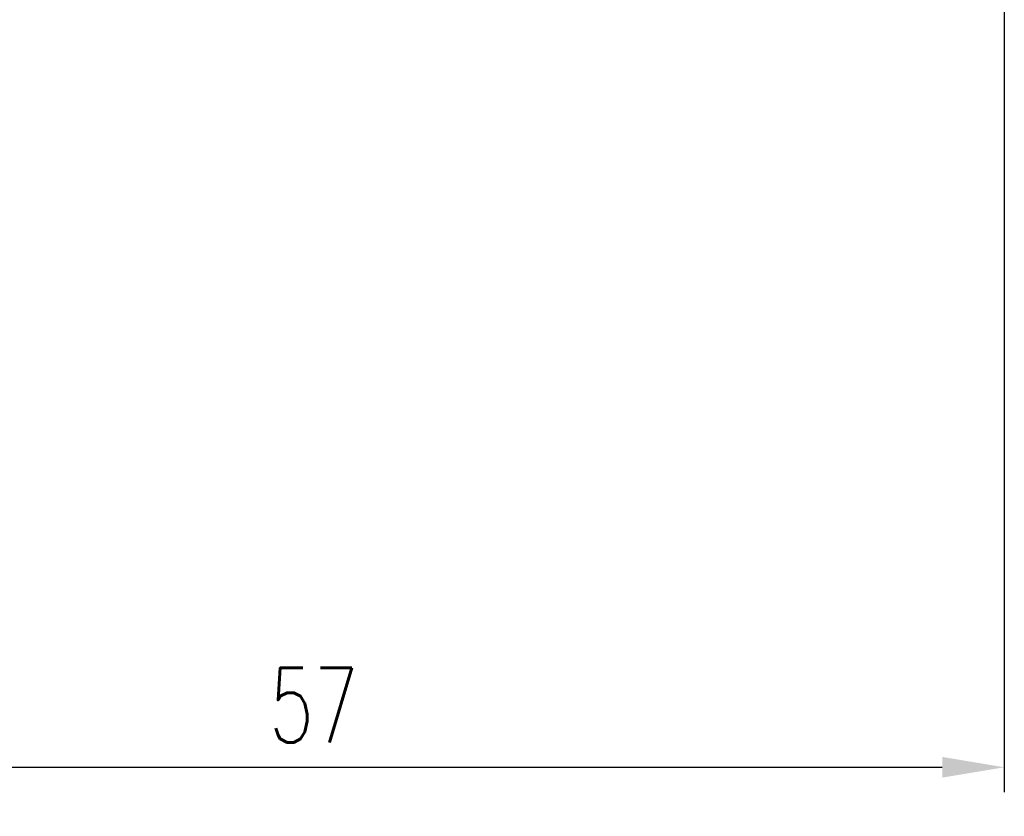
# Model space of a CAD drawing. Extents: x 634 to 825, y -72 to 28.
# Tile 3 of 57: x 774 to 813, y -72 to -40. Entities that reach past the tile are written whole.
import ezdxf

# ---------------------------------------------------------------- set-up
doc = ezdxf.new("R2010")
doc.units = 0
doc.header["$LTSCALE"] = 2
doc.header["$MEASUREMENT"] = 0
doc.header["$PDMODE"] = 2
doc.layers.get('DEFPOINTS').update_dxf_attribs({"linetype": 'CONTINUOUS'})
doc.layers.add('DIM', color=4, linetype='CONTINUOUS')
doc.styles.add('DIM-7', font='SIMPLEX.shx', dxfattribs={"width": 0.7, "bigfont": 'chineset.shx'})
doc.dimstyles.new('CNS', dxfattribs={"dimtxt": 3.5, "dimasz": 2.5, "dimexe": 1, "dimexo": 1.5, "dimgap": 0.09, "dimtad": 0, "dimdsep": 46, "dimtxsty": 'DIM-7', "dimcen": 0.09, "dimclrd": 1, "dimclre": 1, "dimclrt": 4, "dimadec": 0, "dimazin": 0, "dimtfac": 1, "dimtix": 1, "dimtmove": 2, "dimatfit": 3, "dimfxl": 1, "dimtvp": 0.971429, "dimtolj": 1, "dimarcsym": 0})

# ---------------------------------------------------------------- blocks, each defined once
blk = doc.blocks.new('*D39')
at = {"layer": 'DEFPOINTS', "color": 0, "transparency": 16777216}
for p in [(813.218, -38.073), (756.218, -50.573), (813.218, -70.329)]:
    blk.add_point(p, dxfattribs=at)
at = {"layer": 'DIM', "color": 0, "lineweight": -2, "transparency": 16777216}
for p, q in [((813.218, -39.073), (813.218, -71.329)), ((756.218, -51.573), (756.218, -71.329)), ((758.718, -70.329), (810.718, -70.329))]:
    blk.add_line(p, q, dxfattribs=at)
at = {"layer": 'DIM', "color": 0, "transparency": 16777216}
for points in [[(758.718, -69.912), (758.718, -70.746), (756.218, -70.329)], [(810.718, -69.912), (810.718, -70.746), (813.218, -70.329)]]:
    blk.add_solid(points, dxfattribs=at)
at = {"layer": 'DIM', "color": 0, "transparency": 16777216, "insert": (784.718, -67.829), "char_height": 3, "attachment_point": 5, "style": 'DIM-7'}
blk.add_mtext('\\A1; 57', dxfattribs=at)

msp = doc.modelspace()

# ---------------------------------------------------------------- dimensions: what is measured, and where the dimension line sits
at = {"layer": 'DIM', "color": 0}
dim = msp.add_linear_dim(base=(813.218, -70.329, -0.2), p1=(756.218, -50.573, -0.2), p2=(813.218, -38.073, -0.2), text=' <>', dimstyle='CNS', override={"dimtxt": 3, "dimexo": 1, "dimgap": 1, "dimtad": 1, "dimclrd": 0, "dimclre": 0, "dimclrt": 0, "dimtp": 0.1, "dimtix": 0, "dimtofl": 0, "dimtmove": 1, "dimtvp": 0}, dxfattribs=at)
dim.commit()
dim.dimension.update_dxf_attribs({"geometry": '*D39', "text_midpoint": (784.718, -67.829, -0.2)})

doc.saveas('drawing.dxf')
